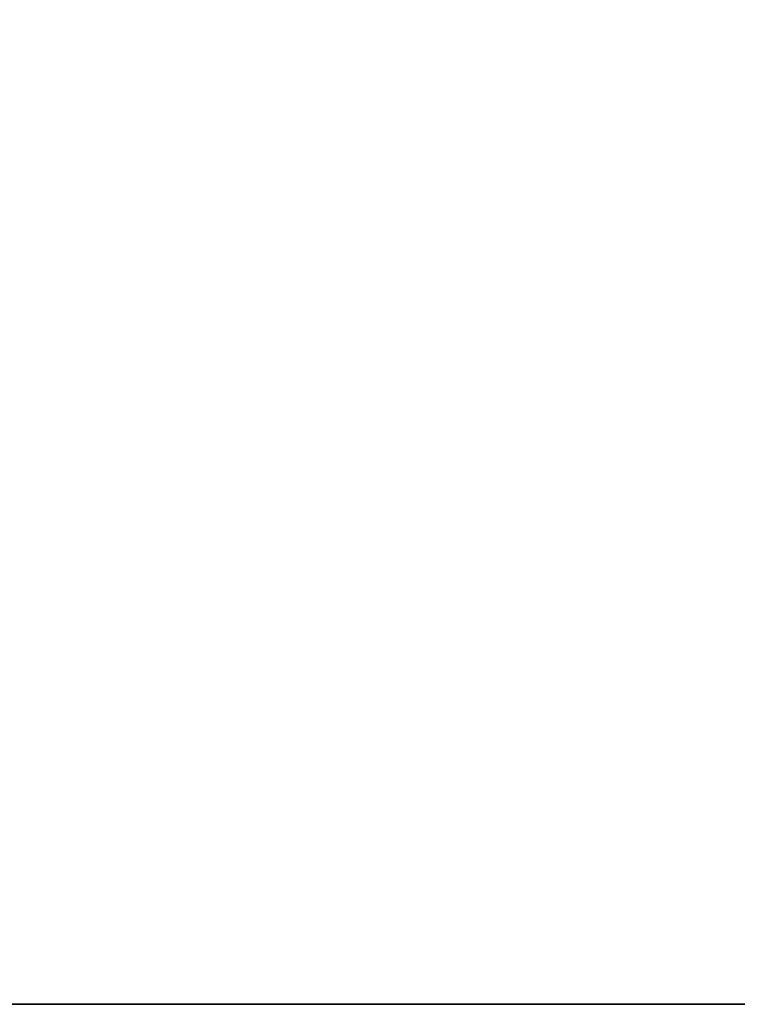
# Model space of a CAD drawing. Extents: x 0 to 46.2, y 0 to 30.
# Tile 93 of 164: x 43.574 to 43.949, y 8.2 to 8.714. Entities that reach past the tile are written whole.
import ezdxf

# ---------------------------------------------------------------- set-up
doc = ezdxf.new("R2010")
doc.units = 0
doc.header["$LTSCALE"] = 2.54
doc.layers.get('0').update_dxf_attribs({"color": 13, "linetype": 'CONTINUOUS'})

# ---------------------------------------------------------------- blocks, each defined once
blk = doc.blocks.new('TACA_KUCHENNA_BRESCIA_STL')
at = {"color": 0}
for p, q in [((45.2, 8.2, 3.9), (43.4, 8.2, 3.9)), ((43.4, 8.2, 3.9), (45.2, 8.2, 3.8)), ((43.4, 8.2, 3.9), (45.2, 8.2, 3.8)), ((43.4, 8.2, 3.8), (45.2, 8.2, 3.8)), ((45.2, 8.2, 3.9), (43.4, 8.2, 3.9)), ((43.4, 8.2, 3.8), (45.2, 8.2, 3.8))]:
    blk.add_line(p, q, dxfattribs=at)
mesh = blk.add_polyface(dxfattribs=at)
corners = [(45.2, 21.8, 3.9), (43.4, 21.8, 3.9), (43.4, 8.2, 3.9)]
mesh.append_faces([[corners[k] for k in face] for face in [(0, 1, 2)]], dxfattribs={"color": 0})
mesh = blk.add_polyface(dxfattribs=at)
corners = [(45.2, 21.8, 3.9), (43.4, 8.2, 3.9), (45.2, 8.2, 3.9)]
mesh.append_faces([[corners[k] for k in face] for face in [(0, 1, 2)]], dxfattribs={"color": 0})
mesh = blk.add_polyface(dxfattribs=at)
corners = [(45.2, 8.2, 3.8), (43.4, 8.2, 3.8), (43.4, 21.8, 3.8)]
mesh.append_faces([[corners[k] for k in face] for face in [(0, 1, 2)]], dxfattribs={"color": 0})
mesh = blk.add_polyface(dxfattribs=at)
corners = [(45.2, 8.2, 3.8), (43.4, 21.8, 3.8), (45.2, 21.8, 3.8)]
mesh.append_faces([[corners[k] for k in face] for face in [(0, 1, 2)]], dxfattribs={"color": 0})
mesh = blk.add_polyface(dxfattribs=at)
corners = [(43.4, 8.2, 3.9), (45.2, 8.2, 3.8), (45.2, 8.2, 3.9)]
mesh.append_faces([[corners[k] for k in face] for face in [(0, 1, 2)]], dxfattribs={"color": 0})
mesh = blk.add_polyface(dxfattribs=at)
corners = [(43.4, 8.2, 3.9), (43.4, 8.2, 3.8), (45.2, 8.2, 3.8)]
mesh.append_faces([[corners[k] for k in face] for face in [(0, 1, 2)]], dxfattribs={"color": 0})

msp = doc.modelspace()

# ---------------------------------------------------------------- block references
at = {"color": 0}
msp.add_blockref('TACA_KUCHENNA_BRESCIA_STL', (0, 0), dxfattribs=at)

doc.saveas('drawing.dxf')
